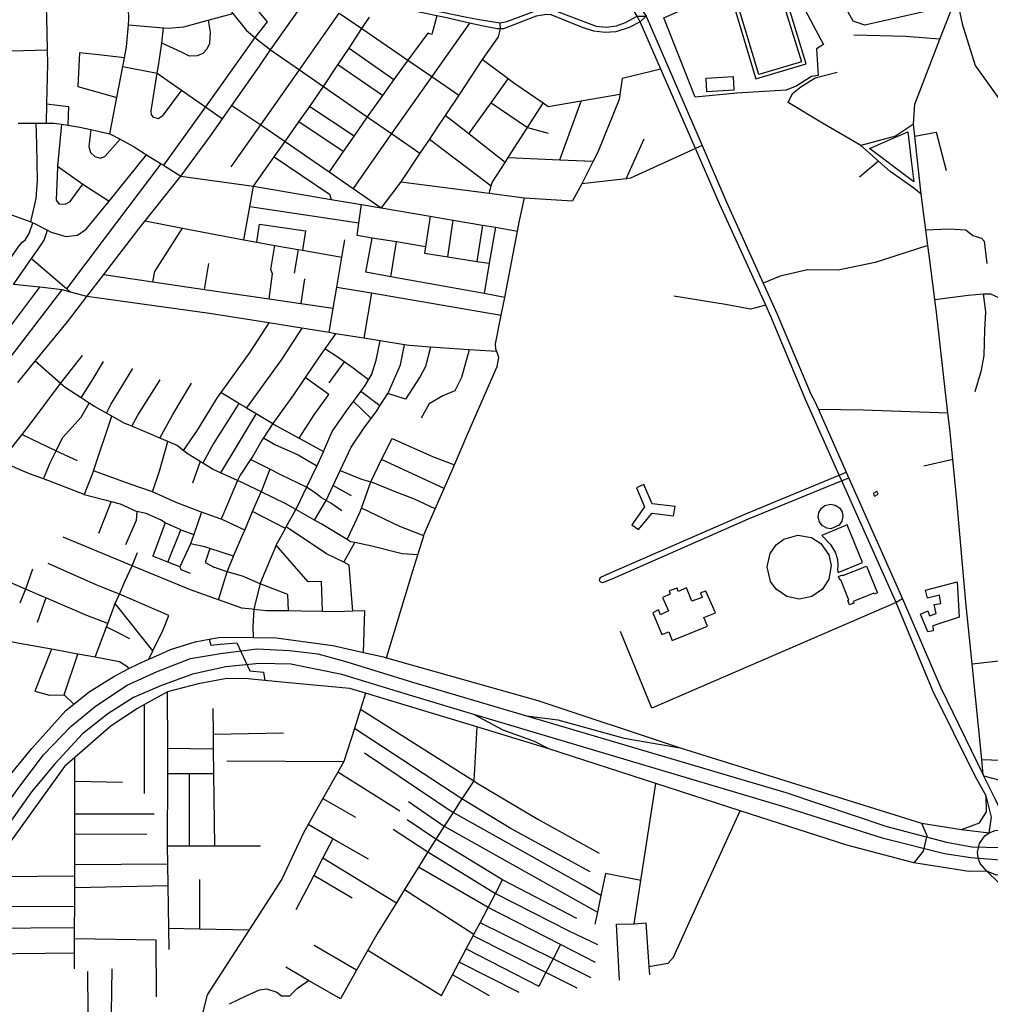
# Model space of a CAD drawing. Header units: millimetres. Extents: x 664923 to 767831, y 3118803 to 3207600.
# Tile 23 of 256: x 697718 to 699129, y 3148029 to 3149460. Entities that reach past the tile are written whole.
import ezdxf

# ---------------------------------------------------------------- set-up
doc = ezdxf.new("R2010")
doc.units = ezdxf.units.MM
for name, color, linetype in [('buildings', 5, 'Continuous'), ('parks', 8, 'Continuous'), ('roads_1', 1, 'Continuous'), ('roads_2', 2, 'Continuous'), ('roads_3', 3, 'Continuous')]:
    doc.layers.add(name, color=color, linetype=linetype)

msp = doc.modelspace()

# ---------------------------------------------------------------- linework, layer by layer
at = {"layer": 'buildings'}
for points in [[(698755.52, 3149482.06), (698788.35, 3149374.03), (698861.36, 3149395.98), (698828.73, 3149502.19), (698834.68, 3149510.95), (698823.71, 3149516.1), (698813.61, 3149518.59), (698801.64, 3149519.38), (698787.54, 3149516.92), (698774.74, 3149511.33), (698764.03, 3149503.16), (698756.22, 3149495.15), (698749.21, 3149487.9), (698755.52, 3149482.06)], [(698614.52, 3148780.01), (698626.38, 3148751.96), (698607.87, 3148726.21), (698617.83, 3148719.35), (698637.6, 3148742.82), (698668.31, 3148739.09), (698670.68, 3148752.88), (698637.56, 3148756.47), (698625.4, 3148784.54), (698614.52, 3148780.01)], [(698958.49, 3148771.42), (698960.51, 3148767.71), (698966.06, 3148770.68), (698964.05, 3148774.41), (698958.49, 3148771.42)], [(698909.42, 3148725.71), (698897.24, 3148720.45), (698891.24, 3148721.29), (698884.68, 3148725.07), (698880.62, 3148730.46), (698878.86, 3148737.38), (698879.82, 3148744.05), (698883.71, 3148750.42), (698888.55, 3148754.04), (698896.65, 3148756.01), (698903.56, 3148754.65), (698909.52, 3148750.63), (698913.36, 3148744.72), (698914.59, 3148738), (698913.13, 3148731.18), (698909.42, 3148725.71)], [(698884, 3148710.78), (698896.5, 3148697.63), (698903.99, 3148685.55), (698906.84, 3148675.68), (698907.36, 3148667.67), (698906.72, 3148660.41), (698907.54, 3148656.99), (698943.35, 3148671.14), (698920.75, 3148726.09), (698884, 3148710.78)], [(698884.87, 3148632.52), (698869.37, 3148621.85), (698851.29, 3148618.15), (698833.15, 3148621.74), (698817.53, 3148632.36), (698809.44, 3148643.72), (698804.46, 3148665.1), (698808.92, 3148684.36), (698817.75, 3148697.01), (698828.67, 3148705.26), (698849.38, 3148710.97), (698868.82, 3148707.54), (698882.36, 3148699.07), (698894.16, 3148682.56), (698897.74, 3148666.74), (698894.37, 3148647.14), (698884.87, 3148632.52)], [(698908.4, 3148650.93), (698914.21, 3148653.25), (698914.63, 3148652.2), (698949.02, 3148665.95), (698964.31, 3148628.08), (698964.71, 3148627.07), (698960.13, 3148625.23), (698959.57, 3148626.63), (698929.63, 3148614.66), (698930.53, 3148612.43), (698924.3, 3148609.94), (698921.86, 3148616), (698923.49, 3148616.64), (698911.69, 3148645.9), (698910.6, 3148645.47), (698908.4, 3148650.93)], [(699034.6, 3148631.21), (699080.51, 3148643.09), (699083.68, 3148591.68), (699045.17, 3148579.33), (699045.84, 3148572.05), (699037.92, 3148570.7), (699027.5, 3148596.32), (699038.03, 3148600.87), (699040.35, 3148593.99), (699050.35, 3148597.43), (699047.4, 3148610.13), (699057.06, 3148611.93), (699055.03, 3148623.72), (699037.72, 3148619.25), (699034.6, 3148631.21)], [(698666.6, 3148557.74), (698718.08, 3148578.7), (698712.77, 3148591.54), (698729.53, 3148598.3), (698715.58, 3148629.74), (698707.95, 3148627.33), (698710.36, 3148620.68), (698695.3, 3148615.28), (698687.31, 3148634.49), (698675.47, 3148629.18), (698673.86, 3148634.12), (698662.42, 3148629.92), (698663.46, 3148625.17), (698652.41, 3148620.59), (698661.18, 3148600.9), (698649.77, 3148595.36), (698646.77, 3148602.56), (698638.26, 3148598.1), (698651.65, 3148566.54), (698661.48, 3148570.62), (698666.6, 3148557.74)]]:
    msp.add_lwpolyline(points, close=True, dxfattribs=at)
at = {"layer": 'parks'}
for points in [[(698654.5, 3149462.5), (698738.87, 3149500.33), (698747.23, 3149490.59), (698766.76, 3149510.16), (698779.2, 3149516.26), (698796.54, 3149520.88), (698809.94, 3149521.81), (698822.69, 3149519.42), (698825.94, 3149519.57), (698818.57, 3149533.66), (698825.99, 3149537.6), (698886.65, 3149424.09), (698876.41, 3149417.8), (698878.55, 3149378.86), (698869.09, 3149377.35), (698847.51, 3149364), (698832.34, 3149357.74), (698760.48, 3149353.33), (698700.21, 3149347.41), (698654.5, 3149462.5)], [(698763.33, 3149476.94), (698824.48, 3149495.82), (698854.51, 3149398.81), (698792.48, 3149380.38), (698763.33, 3149476.94)], [(698715.97, 3149375.1), (698755.15, 3149377.37), (698756.3, 3149357.47), (698717.13, 3149355.2), (698715.97, 3149375.1)], [(699008.96, 3149297.12), (699013.91, 3149255.64), (699017.75, 3149224.5), (698953.07, 3149272.89), (699008.96, 3149297.12)]]:
    msp.add_lwpolyline(points, close=True, dxfattribs=at)
at = {"layer": 'roads_1'}
for points in [[(698978.37, 3148287.51), (699065.19, 3148264.75), (699101.77, 3148258.12), (699143.43, 3148257.28), (699189.91, 3148259.8), (699233.11, 3148266.15), (699276.4, 3148274.15), (699320.08, 3148289.92), (699406.85, 3148336.88), (699468.29, 3148396.79), (699601.35, 3148550.52)], [(695918.54, 3145827.4), (696643.27, 3146843.04), (696771.71, 3147024.94), (696850.22, 3147133.68), (696858.01, 3147143.34), (696924.83, 3147237.04), (697240.54, 3147677.76), (697515.67, 3148061.85), (697717.08, 3148344.22), (697753.29, 3148391.95), (697792.6, 3148433.24), (697828.52, 3148462.42), (697874.81, 3148493.17), (697917.98, 3148512.72), (697966.52, 3148531.66), (698010.34, 3148538.98), (698063.3, 3148546.06), (698110.49, 3148543.33), (698151.66, 3148538.77), (698194.02, 3148527.1), (698287.92, 3148497.7), (698455, 3148448.73)], [(698378.23, 3148450.42), (698285.03, 3148478.56), (698186.77, 3148508.65), (698112.56, 3148523.81), (698066.34, 3148524.78), (698017.98, 3148519.87), (697969.56, 3148509.05), (697924.53, 3148492.68), (697883.79, 3148475.32), (697846.75, 3148451.34), (697809.94, 3148422.46), (697770.11, 3148379.3), (697735.83, 3148337.89), (697532.28, 3148050.45), (697138.61, 3147503.31), (697078.54, 3147428.37), (696935.18, 3147229.25), (696868.31, 3147135.44), (696861.44, 3147125.8), (696783.04, 3147015.81), (696657.86, 3146839.37), (695926.75, 3145813.68)], [(699563.03, 3148469.07), (699478.5, 3148377.53), (699417.3, 3148317.71), (699329.74, 3148270.14), (699284.4, 3148254.83), (699234.54, 3148246.45), (699186.35, 3148241.09), (699143.06, 3148238.97), (699100.49, 3148242.14), (699062.41, 3148248.14), (698973.75, 3148270.26)], [(698487.52, 3148400.51), (698466.38, 3148411.16), (698420.81, 3148427.84), (698378.23, 3148450.42)], [(698973.75, 3148270.26), (698829, 3148316.07), (698378.23, 3148450.42)], [(698455, 3148448.73), (698500.21, 3148442.88), (698596.88, 3148416.04), (698678.2, 3148401.99)], [(698455, 3148448.73), (698831.56, 3148337.21), (698978.37, 3148287.51)]]:
    msp.add_lwpolyline(points, dxfattribs=at)
at = {"layer": 'roads_2'}
for points in [[(699126.93, 3148278.35), (699130.35, 3148301.33), (699122.65, 3148332.25), (699106.94, 3148361.05), (699045.27, 3148485.06), (698991.86, 3148613.12), (698913.13, 3148789.81), (698909.34, 3148798.31), (698860.52, 3148907.92), (698810.08, 3149028.68), (698802.5, 3149045.27), (698735.82, 3149191.35), (698700.26, 3149272.71), (698649.89, 3149387.95), (698619.86, 3149456.67), (698617.85, 3149461.25), (698615.68, 3149464.91), (698600.57, 3149490.42), (698533.58, 3149589.35), (698527.59, 3149598.23), (698424.32, 3149750.12), (698422.89, 3149759.68)], [(698540.68, 3149593.47), (698584.61, 3149529.62), (698628.95, 3149465.17), (698710.15, 3149277.26), (698745.74, 3149194.92), (698798.81, 3149076.98), (698818.99, 3149032.13), (698868.57, 3148914.8), (698873.57, 3148906.43), (698879.19, 3148893.72), (698919.55, 3148802.55), (698923.34, 3148793.99), (699001.04, 3148618.46), (699056.8, 3148489.1), (699118.49, 3148362.87), (699119.16, 3148361.5), (699135.75, 3148327.46), (699153.69, 3148289.2), (699160.09, 3148278.53)], [(699118.49, 3148362.87), (699116.28, 3148385.1), (699102.4, 3148523.86), (699093.44, 3148613.44), (699080.74, 3148756.76), (699074.34, 3148820.93), (699069.9, 3148865.41), (699067.3, 3148888.1), (699050.41, 3149035.06), (699048.07, 3149053.21), (699039.77, 3149117.88), (699037.98, 3149131.89), (699035.03, 3149154.79), (699028.37, 3149206.72), (699019.25, 3149290.54), (699017.33, 3149308.08), (699018.93, 3149337.17), (699055.55, 3149431.74), (699074.63, 3149480.98), (699077.16, 3149504.11), (699061.9, 3149537.63), (699057.56, 3149545.57), (699043.33, 3149572.05)], [(698628.95, 3149465.17), (698619.86, 3149456.67), (698603.94, 3149448.88), (698584.91, 3149442.31), (698569.2, 3149441.49), (698552.9, 3149443.26), (698536.4, 3149448.42), (698490.56, 3149466.83), (698483.98, 3149467.68), (698468.97, 3149465.24), (698421.43, 3149446.76), (698416.5, 3149446.67), (698412.13, 3149446.6), (698390.18, 3149450.98), (698371.84, 3149455.14), (698336.51, 3149463.15), (698324.71, 3149465.6), (698227.82, 3149485.79), (698164.12, 3149501.05), (698152.14, 3149506.56), (698148.13, 3149510.96), (698143.08, 3149516.47), (698137.63, 3149526.27), (698138.31, 3149534.79)], [(698138.31, 3149534.79), (698143.18, 3149527.9), (698152.34, 3149518.61), (698161.25, 3149509.57), (698184.91, 3149500.99), (698269.51, 3149483.85), (698318.74, 3149473.87), (698365.72, 3149464.35), (698386.33, 3149460.18), (698415.95, 3149455.51), (698426.31, 3149457.31), (698475.77, 3149475.56), (698480.06, 3149475.91), (698483.97, 3149476.24), (698487.35, 3149475.35), (698498.52, 3149472.41), (698556.33, 3149450.66), (698570.7, 3149449.27), (698585.72, 3149451.16), (698598.76, 3149456.14), (698615.68, 3149464.91), (698628.95, 3149465.17)], [(697715.58, 3148932.73), (697740.86, 3148963.62), (697787.72, 3149020.86), (697816.14, 3149057.74), (697840.74, 3149089.67), (697891.8, 3149155.94), (697900.86, 3149167.68), (697952.64, 3149232.62), (697994.96, 3149289.65), (698013.35, 3149316.05), (698026.89, 3149335.49), (698066.71, 3149392.63), (698083.14, 3149416.06), (698136.2, 3149491.71)], [(698411.58, 3148977.66), (698371.39, 3148980.47), (698315.56, 3148984.35), (698284.53, 3148986.51), (698277.46, 3148987.65), (698242.25, 3148993.32), (698218.62, 3148997.14), (698177.46, 3149003.78), (698167.96, 3149005.32), (698128.53, 3149011.68), (698080.27, 3149019.46), (697994.39, 3149033.31), (697816.14, 3149057.74), (697792.34, 3149064.25), (697780, 3149067.62), (697747.8, 3149071.12), (697709.34, 3149075.29)], [(697696.41, 3148352.51), (697736, 3148400.94), (697785.56, 3148456.28), (697797.24, 3148465.54), (697819.55, 3148483.23), (697855.31, 3148505.76), (697876.93, 3148517.14), (697891.09, 3148524.21), (697905.94, 3148530.77), (697920.8, 3148537.33), (697937.47, 3148544.7), (697973.42, 3148556.24), (697993.82, 3148559.9), (698010.27, 3148562.85), (698057.76, 3148562.26), (698090.98, 3148561.86), (698173.38, 3148550.95), (698218.22, 3148540.7), (698247.07, 3148534.09), (698251.68, 3148532.78), (698471.23, 3148470.68), (698678.2, 3148401.99), (699028.75, 3148292.55), (699087.12, 3148283.58), (699126.93, 3148278.35)], [(699123.54, 3148223), (699097.74, 3148222.47), (699017.63, 3148235.09), (698920.49, 3148260.4), (698765.18, 3148310.66), (698642.98, 3148350.2), (698487.52, 3148400.51), (698382.48, 3148432.6), (698221.07, 3148481.24), (698198.34, 3148488.09), (698109.48, 3148496.49), (698074.46, 3148500.06), (698050.33, 3148502.51), (698019.47, 3148502.83), (697977.83, 3148495.21), (697933.14, 3148483.27), (697899.83, 3148464.87), (697889.61, 3148459.24), (697851.54, 3148433.98), (697798.51, 3148388.16), (697783.4, 3148375.1), (697667.83, 3148214.82)], [(699087.12, 3148283.58), (699113.29, 3148293.04), (699123.06, 3148308.84), (699122.65, 3148332.25)], [(699028.75, 3148292.55), (699036.64, 3148274.52), (699031.07, 3148252.04), (699017.63, 3148235.09)], [(699164.75, 3148223.76), (699152.27, 3148217.43), (699137.56, 3148216.86), (699123.54, 3148223), (699114.23, 3148233.78), (699111.18, 3148241.69), (699110.25, 3148250.63), (699112.99, 3148262.8), (699120.94, 3148273.96), (699126.93, 3148278.35), (699135.81, 3148281.89), (699145.26, 3148282.78), (699160.09, 3148278.53)], [(699141.37, 3148205.82), (699123.54, 3148223)]]:
    msp.add_lwpolyline(points, dxfattribs=at)
at = {"layer": 'roads_3'}
for points in [[(699074.63, 3149480.98), (698946.46, 3149452.06), (698929.38, 3149457.9), (698881.52, 3149544.69), (698873.35, 3149559.51)], [(698043.71, 3149498.75), (698077.85, 3149456.81), (698060.29, 3149434.29), (697988.28, 3149333.55), (697927.44, 3149248.44)], [(698007.51, 3149496.42), (698011.85, 3149489.55), (698028.17, 3149469.03), (698048.03, 3149444.05), (698060.29, 3149434.29), (698083.14, 3149416.06), (698124.83, 3149387.2), (698160.08, 3149362.78), (698223.47, 3149318.9), (698258.71, 3149294.51), (698300.02, 3149265.92)], [(699077.16, 3149504.11), (699087.82, 3149454.13), (699106.74, 3149393.66), (699143.42, 3149342.09), (699162.57, 3149304.65), (699171.58, 3149282.54)], [(697849.5, 3149294.25), (697859.71, 3149347.14), (697868.38, 3149392.11), (697870.8, 3149404.61), (697873.86, 3149420.48), (697876.34, 3149452.58), (697876.88, 3149459.58), (697876.58, 3149477.28), (697876.47, 3149484.15)], [(697757.1, 3149476.56), (697757.37, 3149463.45), (697758.33, 3149416.03), (697758.75, 3149395.77), (697757.44, 3149337.76), (697756.81, 3149309.75)], [(697876.34, 3149452.58), (697927.41, 3149448.24), (697934.13, 3149447.66), (697956.73, 3149449.38), (697992.34, 3149459.22), (698028.17, 3149469.03)], [(698025.95, 3149246.12), (698068.75, 3149307.19), (698124.83, 3149387.2), (698182.61, 3149469.65)], [(698182.61, 3149469.65), (698215.75, 3149446.95), (698282.36, 3149401.3), (698317.14, 3149377.48), (698356.47, 3149350.53)], [(697992.34, 3149459.22), (697995.34, 3149441.76), (697994.46, 3149425.4), (697990.53, 3149417.25), (697984.44, 3149410.8), (697976.58, 3149407.39), (697965.36, 3149407.21), (697953.47, 3149412.78), (697925.02, 3149425.77)], [(698044.28, 3149140.07), (698052.8, 3149188.27), (698058.06, 3149218.03), (698088.42, 3149260.85), (698104.27, 3149283.19), (698124.05, 3149311.4), (698139.94, 3149334.05), (698160.08, 3149362.78), (698180.96, 3149394.34), (698197.04, 3149418.64), (698215.75, 3149446.95), (698226.81, 3149463.66)], [(698324.71, 3149465.6), (698317.54, 3149438.25), (698311.32, 3149440.27), (698282.36, 3149401.3), (698262.25, 3149373.15), (698245.49, 3149349.7), (698223.47, 3149318.9), (698204.43, 3149291.43), (698188.37, 3149268.25), (698168.09, 3149239)], [(698371.84, 3149455.14), (698317.14, 3149377.48), (698258.71, 3149294.51), (698203.15, 3149214.7)], [(698415.95, 3149455.51), (698416.5, 3149446.67), (698413.61, 3149435.06), (698390.57, 3149401.97), (698356.47, 3149350.53), (698336.88, 3149320.99), (698325.7, 3149304.11), (698313.71, 3149286.28), (698300.02, 3149265.92), (698272.27, 3149224.63), (698243.55, 3149186.71)], [(697953.66, 3149357.72), (697925.65, 3149319.59), (697920.1, 3149316.02), (697913.3, 3149317.84), (697909.76, 3149321.62), (697909.66, 3149327.59), (697918.32, 3149382.38), (697919.97, 3149392.79), (697925.02, 3149425.77), (697927.41, 3149448.24)], [(699055.55, 3149431.74), (699005.83, 3149435.55), (698930.31, 3149437.34)], [(697707.19, 3149414.55), (697758.33, 3149416.03)], [(697870.8, 3149404.61), (697833.21, 3149408.69), (697805.38, 3149411.9), (697803.12, 3149362.74), (697859.71, 3149347.14)], [(698197.04, 3149418.64), (698262.25, 3149373.15)], [(698590.36, 3149351.32), (698534.2, 3149341.74), (698486.38, 3149333.57), (698479.11, 3149338.53), (698437.96, 3149366.6), (698428.01, 3149374.03), (698390.57, 3149401.97)], [(697868.38, 3149392.11), (697918.32, 3149382.38), (697953.66, 3149357.72), (697988.28, 3149333.55), (698013.35, 3149316.05)], [(698245.49, 3149349.7), (698180.96, 3149394.34)], [(698649.89, 3149387.95), (698593.66, 3149374.73), (698590.36, 3149351.32), (698589.34, 3149344.07), (698558.54, 3149267.55), (698551.83, 3149254.2), (698535.33, 3149221.37), (698521.63, 3149196.71)], [(699028.37, 3149206.72), (699017.55, 3149214.97), (698983.5, 3149239.5), (698966.52, 3149254.51), (698940.81, 3149277.25), (698884.77, 3149309.77), (698835.23, 3149339.68), (698841.28, 3149352.72), (698853.42, 3149362.33), (698874.41, 3149375.42), (698906.22, 3149383.82)], [(698371.08, 3149294.08), (698403.33, 3149339.38), (698428.01, 3149374.03)], [(697757.44, 3149337.76), (697789.58, 3149333.93), (697788.4, 3149306.54)], [(698400.7, 3149207.84), (698403.72, 3149218.61), (698405.07, 3149223.45), (698423.82, 3149252.59), (698428.36, 3149259.64), (698456.38, 3149303.19), (698479.11, 3149338.53)], [(698403.33, 3149339.38), (698456.38, 3149303.19), (698486.17, 3149294.94)], [(698503.28, 3149256.34), (698534.2, 3149341.74)], [(698026.89, 3149335.49), (698068.75, 3149307.19), (698104.27, 3149283.19), (698168.09, 3149239), (698203.15, 3149214.7), (698243.55, 3149186.71)], [(698139.94, 3149334.05), (698204.43, 3149291.43)], [(697716.39, 3149309.53), (697742.16, 3149309.67), (697756.81, 3149309.75), (697768.21, 3149309.82), (697779.19, 3149308.03), (697788.4, 3149306.54), (697805.82, 3149303.71), (697821.94, 3149300.23), (697849.5, 3149294.25), (697864.34, 3149286.23), (697885.01, 3149275.04), (697902.93, 3149263.8), (697923.89, 3149250.66), (697927.44, 3149248.44), (697952.64, 3149232.62)], [(697734.56, 3149166.05), (697742.26, 3149200.39), (697744.33, 3149226.39), (697743.26, 3149278.7), (697742.16, 3149309.67)], [(698188.37, 3149268.25), (698124.05, 3149311.4)], [(698423.82, 3149252.59), (698371.08, 3149294.08), (698336.88, 3149320.99)], [(697779.19, 3149308.03), (697773.57, 3149247.4), (697773.41, 3149245.54), (697771.3, 3149197.99), (697775.26, 3149192.47), (697784.75, 3149191.87), (697791.64, 3149196.02), (697810.36, 3149221.15)], [(697821.94, 3149300.23), (697818.93, 3149275.55), (697821.2, 3149267.13), (697827.48, 3149261.27), (697835.64, 3149258.9), (697842.18, 3149261.32), (697864.34, 3149286.23)], [(699017.33, 3149308.08), (698991.04, 3149290.65), (698940.81, 3149277.25)], [(699019.25, 3149290.54), (699050.19, 3149296.75), (699064.87, 3149240.82)], [(698313.71, 3149286.28), (698403.72, 3149218.61)], [(698599.51, 3149228.73), (698625.89, 3149286.86)], [(698710.15, 3149277.26), (698700.26, 3149272.71), (698606.16, 3149229.5), (698599.51, 3149228.73), (698535.33, 3149221.37)], [(697681.12, 3149185.59), (697734.56, 3149166.05), (697737.41, 3149165), (697739.18, 3149164.35), (697759.02, 3149154.07), (697763.96, 3149151.5), (697785.35, 3149144.93), (697802.33, 3149146.95), (697815.14, 3149155.44), (697848.35, 3149196.42), (697902.93, 3149263.8)], [(698088.42, 3149260.85), (698168.78, 3149206.72), (698171.2, 3149198.88)], [(698428.36, 3149259.64), (698503.28, 3149256.34), (698551.83, 3149254.2)], [(698966.52, 3149254.51), (698938.67, 3149231.13)], [(697773.57, 3149247.4), (697810.36, 3149221.15), (697848.35, 3149196.42)], [(697786.91, 3149068.92), (697843.24, 3149143.29), (697923.89, 3149250.66)], [(697952.64, 3149232.62), (698058.06, 3149218.03), (698171.2, 3149198.88), (698215.26, 3149191.47), (698243.55, 3149186.71)], [(698272.27, 3149224.63), (698400.7, 3149207.84), (698452.13, 3149201.12), (698521.63, 3149196.71)], [(699048.07, 3149053.21), (699096.61, 3149059.84), (699119.06, 3149061.52), (699128.88, 3149061.91), (699146.03, 3149054.16), (699165.03, 3149053.4), (699173.37, 3149063.75), (699179.26, 3149076.01), (699194.12, 3149087.77), (699207.69, 3149099.06), (699224.09, 3149109.98), (699245.05, 3149135.09), (699248.7, 3149164.01), (699289.16, 3149197.27), (699316.33, 3149216.83)], [(698251.68, 3148532.78), (698289.74, 3148659.35), (698296.99, 3148682.53), (698305.56, 3148709.9), (698306.35, 3148712.42), (698322.28, 3148749.09), (698335.17, 3148778.75), (698350.17, 3148813.29), (698369.81, 3148858.5), (698412.17, 3148956.11), (698414.65, 3148969.24), (698411.58, 3148977.66), (698410.2, 3148981.48), (698410.07, 3148988.79), (698418.25, 3149030.89), (698423.23, 3149056.55), (698441.95, 3149152.91), (698444.42, 3149165.59), (698452.13, 3149201.12)], [(698211.41, 3149164.57), (698052.8, 3149188.27)], [(698208.79, 3149146.34), (698211.41, 3149164.57), (698215.26, 3149191.47)], [(698243.55, 3149186.71), (698315.1, 3149174.53), (698348.09, 3149168.91), (698391.03, 3149161.59), (698409.6, 3149158.43), (698441.95, 3149152.91)], [(697900.86, 3149167.68), (697954.89, 3149157.28), (698044.28, 3149140.07), (698062.97, 3149136.76), (698089.15, 3149132.09), (698123.34, 3149126.01), (698129.32, 3149124.92), (698186.46, 3149114.76)], [(698315.1, 3149174.53), (698308.12, 3149130.16), (698306.63, 3149120.62), (698340.6, 3149115.35), (698382.66, 3149108.82), (698400.8, 3149106.01)], [(698340.6, 3149115.35), (698348.09, 3149168.91)], [(697681.87, 3149078.28), (697691.56, 3149095.36), (697696.46, 3149102.82), (697706.08, 3149114.49), (697717.16, 3149130.74), (697722.72, 3149137.13), (697726.61, 3149139.59), (697732.12, 3149149.22), (697737.41, 3149165)], [(697709.34, 3149075.29), (697735.76, 3149113.01), (697745.24, 3149126.53), (697754.09, 3149139.76), (697759.02, 3149154.07)], [(697911.85, 3149079.22), (697914.76, 3149094.07), (697954.89, 3149157.28)], [(698062.97, 3149136.76), (698066.87, 3149162.9), (698133.53, 3149153.05), (698129.32, 3149124.92)], [(698391.03, 3149161.59), (698382.66, 3149108.82)], [(698409.6, 3149158.43), (698400.8, 3149106.01), (698393.4, 3149061.95)], [(699035.03, 3149154.79), (699069, 3149155.91), (699093.46, 3149154.8), (699103.64, 3149146.52), (699116.14, 3149142.59), (699119.93, 3149138.32), (699123.96, 3149105.82)], [(698167.96, 3149005.32), (698173.94, 3149040.68), (698179.16, 3149071.59), (698186.46, 3149114.76), (698190.91, 3149139.9)], [(698308.12, 3149130.16), (698265.88, 3149137.04), (698230.77, 3149142.77), (698208.79, 3149146.34)], [(698221.66, 3149093.04), (698230.77, 3149142.77)], [(698257.56, 3149086.54), (698265.88, 3149137.04)], [(698081.16, 3149054.33), (698085.77, 3149090.8), (698083.34, 3149097.1), (698089.15, 3149132.09)], [(698123.34, 3149126.01), (698117.28, 3149091.91)], [(699037.98, 3149131.89), (698961.28, 3149107.37), (698907.77, 3149096.03), (698863.01, 3149096.5), (698823.67, 3149087.23), (698798.81, 3149076.98)], [(697735.76, 3149113.01), (697786.91, 3149068.92), (697792.34, 3149064.25)], [(697986.96, 3149068.17), (697993.46, 3149105.98)], [(697840.74, 3149089.67), (697911.85, 3149079.22), (697986.96, 3149068.17), (698081.16, 3149054.33), (698127.13, 3149047.56), (698173.94, 3149040.68)], [(698132.12, 3149083.3), (698127.13, 3149047.56)], [(698423.23, 3149056.55), (698393.4, 3149061.95), (698257.56, 3149086.54), (698221.66, 3149093.04)], [(697668.21, 3149037.08), (697702.8, 3149011.2), (697747.8, 3149071.12)], [(697688.98, 3148949.19), (697780, 3149067.62)], [(698179.16, 3149071.59), (698229.62, 3149063), (698418.25, 3149030.89)], [(698229.62, 3149063), (698218.62, 3148997.14)], [(698802.5, 3149045.27), (698780.17, 3149039.24), (698743.93, 3149046.3), (698668.76, 3149058.33)], [(699107.06, 3148919.56), (699116.13, 3148950.75), (699119.92, 3148972.31), (699121.05, 3149009.02), (699122.34, 3149035.53), (699119.06, 3149061.52)], [(698080.27, 3149019.46), (698052.69, 3148976.96), (698010.54, 3148918.16), (698005.56, 3148911.21), (697976.25, 3148863.62), (697956.22, 3148834.17)], [(698128.53, 3149011.68), (698099.06, 3148966.48), (698048.09, 3148895.93), (698036.87, 3148902.57), (698010.54, 3148918.16)], [(698177.46, 3149003.78), (698161.78, 3148981.65), (698152.7, 3148968.85), (698133.47, 3148940.26), (698116.51, 3148915.05), (698086.41, 3148873.11), (698072.81, 3148852.57), (698070.7, 3148849.38), (698057.12, 3148825.91), (698053.84, 3148820.89), (698039.04, 3148798.25), (698034.72, 3148790.41), (698011.44, 3148734.11)], [(698147.03, 3148732.66), (698163.74, 3148761.46), (698173.9, 3148783.35), (698177.15, 3148790.38), (698184.01, 3148805.02), (698199.9, 3148838.95), (698219.92, 3148868.59), (698229.07, 3148880.63), (698237.64, 3148891.9), (698241.86, 3148898.73), (698253.16, 3148917.04), (698254.84, 3148919.76), (698271.87, 3148958.48), (698277.46, 3148987.65)], [(698160.02, 3148832.47), (698172.61, 3148861.78), (698195.84, 3148895.16), (698203.31, 3148905.36), (698213.93, 3148919.85), (698220.33, 3148928.59), (698225.3, 3148936.61), (698230.32, 3148944.72), (698236.62, 3148965.25), (698242.25, 3148993.32)], [(698225.3, 3148936.61), (698201.15, 3148954.95), (698190.17, 3148962.76), (698182.57, 3148968.15), (698161.78, 3148981.65)], [(698315.56, 3148984.35), (698307.91, 3148955.96), (698300.52, 3148941.73), (698279.25, 3148908.59), (698253.16, 3148917.04)], [(698371.39, 3148980.47), (698360.64, 3148939.99), (698350.7, 3148920.72), (698333.37, 3148913.48), (698313.49, 3148901.86), (698301.61, 3148881.03)], [(697777.68, 3148931.43), (697809.68, 3148971.89)], [(698296.99, 3148682.53), (698274.41, 3148684.12), (698230.14, 3148694.88), (698205.62, 3148700.17), (698199.26, 3148701.54), (698194.22, 3148704.58), (698156.49, 3148727.3), (698147.03, 3148732.66), (698119.68, 3148748.16), (698105.15, 3148756.4), (698069.23, 3148773.89), (698044.42, 3148785.98), (698034.72, 3148790.41), (698010.04, 3148801.68), (697999.58, 3148806.44), (697984.47, 3148815.72), (697980.74, 3148818.02), (697963.09, 3148828.85), (697956.22, 3148834.17), (697947.15, 3148841.18), (697933.61, 3148847.08), (697921.9, 3148852.19), (697913.26, 3148855.96), (697881.21, 3148869.18), (697870.37, 3148873.66), (697852.11, 3148883.97), (697844.5, 3148888.26), (697827.06, 3148898.11), (697819.64, 3148902.89), (697807.9, 3148910.45), (697784.32, 3148925.64), (697777.68, 3148931.43), (697740.86, 3148963.62)], [(697807.9, 3148910.45), (697825.31, 3148938.07), (697840.38, 3148963.5)], [(697844.5, 3148888.26), (697851.03, 3148900.94), (697883.1, 3148953.15)], [(698190.17, 3148962.76), (698167.63, 3148932.34)], [(697881.21, 3148869.18), (697889.91, 3148885.53), (697922.45, 3148936.66)], [(698124.33, 3148852.09), (698146.35, 3148885.99), (698167.46, 3148915.43), (698133.47, 3148940.26)], [(697690.89, 3148817.95), (697722.19, 3148857.51), (697733.9, 3148872.31), (697777.68, 3148931.43)], [(697921.9, 3148852.19), (697940.75, 3148886.17), (697968.35, 3148932)], [(698241.86, 3148898.73), (698213.93, 3148919.85)], [(697753.12, 3148792.8), (697762.67, 3148816.27), (697771.22, 3148833.39), (697780.83, 3148852.62), (697807.83, 3148882.38), (697819.64, 3148902.89)], [(698036.87, 3148902.57), (698000.11, 3148844.38), (697984.47, 3148815.72)], [(698048.09, 3148895.93), (698062.14, 3148887.56), (698086.41, 3148873.11), (698090.63, 3148870.6), (698124.33, 3148852.09), (698160.02, 3148832.47), (698150.19, 3148811.94), (698135.27, 3148780.74), (698119.68, 3148748.16)], [(698229.07, 3148880.63), (698203.31, 3148905.36)], [(699067.3, 3148888.1), (698944.04, 3148892.77), (698879.19, 3148893.72)], [(698045.41, 3148718.52), (698013.48, 3148733.38), (698011.44, 3148734.11), (697982.75, 3148744.37), (697981, 3148745), (697945.85, 3148758.52), (697911.55, 3148773.79), (697880.6, 3148784.56), (697825.93, 3148804.27), (697852.11, 3148883.97)], [(698062.14, 3148887.56), (698037.39, 3148846.52), (698010.04, 3148801.68)], [(697722.19, 3148857.51), (697771.22, 3148833.39), (697801.95, 3148819.43)], [(698072.81, 3148852.57), (698090.08, 3148842.1), (698123.05, 3148827.89), (698150.19, 3148811.94)], [(698194.22, 3148704.58), (698212.69, 3148743.85), (698214.92, 3148750.14), (698228.52, 3148788.63), (698244.13, 3148820.8), (698259.54, 3148851.67), (698318.47, 3148825.09), (698350.17, 3148813.29)], [(697812.32, 3148769.95), (697769.38, 3148786.57), (697753.12, 3148792.8), (697732.71, 3148800.27), (697690.89, 3148817.95), (697688.75, 3148818.86), (697678.63, 3148823.65), (697663.43, 3148831.86), (697645.8, 3148847.46)], [(697911.55, 3148773.79), (697921.77, 3148803.97), (697933.61, 3148847.08)], [(697980.74, 3148818.02), (697969.77, 3148786.55)], [(698186.4, 3148746.24), (698170.73, 3148757.48), (698163.74, 3148761.46), (698157.06, 3148765.29), (698146.23, 3148773.35), (698135.27, 3148780.74), (698099.11, 3148797.96), (698081.83, 3148806.71), (698053.84, 3148820.89)], [(698335.17, 3148778.75), (698244.13, 3148820.8)], [(699074.34, 3148820.93), (699032.15, 3148811.06)], [(697825.93, 3148804.27), (697812.32, 3148769.95), (697844.32, 3148761.8), (697851.16, 3148760.05), (697864.26, 3148756.71), (697888.89, 3148745.62), (697887.59, 3148732.14), (697872.03, 3148697.14)], [(698081.83, 3148806.71), (698069.23, 3148773.89)], [(698184.01, 3148805.02), (698215.21, 3148792.52), (698228.52, 3148788.63)], [(698561, 3148644.89), (698561.35, 3148647.75), (698562.96, 3148649.95), (698574.35, 3148655.31), (698774.59, 3148742.36), (698909.34, 3148798.31), (698919.55, 3148802.55)], [(698923.34, 3148793.99), (698913.13, 3148789.81), (698777.2, 3148734.1), (698578.73, 3148646.96), (698565.42, 3148641.56), (698562.25, 3148643.28), (698561, 3148644.89)], [(698173.9, 3148783.35), (698199.9, 3148768.61)], [(698322.28, 3148749.09), (698292.14, 3148763.26), (698263.14, 3148774.71), (698228.52, 3148788.63)], [(698007.24, 3148617.04), (698019.75, 3148657.93), (698029.34, 3148680.62), (698042.14, 3148710.92), (698045.41, 3148718.52), (698056.89, 3148745.21), (698069.23, 3148773.89)], [(697851.16, 3148760.05), (697832.96, 3148713.31)], [(697929.96, 3148728.81), (697923.18, 3148733.25), (697902.06, 3148742.45), (697888.89, 3148745.62)], [(697982.75, 3148744.37), (697971.54, 3148711.76), (697966.88, 3148698.2)], [(698104.62, 3148720.87), (698056.89, 3148745.21)], [(698158.56, 3148600.16), (698157.19, 3148643.54), (698137.56, 3148643.21), (698091.26, 3148696.7), (698104.62, 3148720.87), (698105.87, 3148723.14), (698119.68, 3148748.16)], [(698305.56, 3148709.9), (698270.99, 3148723.38), (698214.92, 3148750.14)], [(697952.61, 3148718.55), (697929.96, 3148728.81), (697912, 3148680.52)], [(698189.54, 3148671.76), (698164.25, 3148683.71), (698105.87, 3148723.14)], [(698218.22, 3148540.7), (698219.99, 3148600.89), (698202.31, 3148600.4), (698178.1, 3148599.74), (698158.56, 3148600.16), (698127.24, 3148600.84), (698109.29, 3148600.85), (698077.04, 3148600.86), (698058.59, 3148603.26), (698056.27, 3148603.55), (698041.18, 3148605.04), (698007.24, 3148617.04), (697966.76, 3148631.36), (697881.82, 3148666.55), (697870.07, 3148671.41), (697781.51, 3148707.92)], [(697933.64, 3148671.94), (697952.61, 3148718.55), (697971.54, 3148711.76)], [(698029.34, 3148680.62), (697994.71, 3148691.74), (697987.68, 3148694), (697966.88, 3148698.2), (697951.3, 3148664.94), (697933.64, 3148671.94), (697912, 3148680.52)], [(698091.26, 3148696.7), (698068.61, 3148642.48), (698068.01, 3148640.18), (698061.03, 3148613.48), (698058.59, 3148603.26), (698057.25, 3148578.46), (698057.76, 3148562.26)], [(698202.31, 3148600.4), (698197.25, 3148667.55), (698189.54, 3148671.76), (698205.62, 3148700.17)], [(697846.5, 3148582.48), (697816.21, 3148594.48), (697756.39, 3148619.85), (697751.68, 3148621.85), (697726.96, 3148632.49), (697691, 3148647.97), (697678.58, 3148652.54), (697660.42, 3148659.22), (697629.52, 3148670.6), (697636.36, 3148691.99)], [(697828.2, 3148533.61), (697844.68, 3148577.64), (697846.5, 3148582.48), (697857.38, 3148611.54), (697863.31, 3148625.34), (697871.68, 3148644.81), (697881.82, 3148666.55), (697889.75, 3148685.72)], [(697994.71, 3148691.74), (697987.86, 3148671.54), (698000.79, 3148664.47)], [(697905.94, 3148530.77), (697911.97, 3148543.11), (697926.78, 3148573.35), (697935.15, 3148594.33), (697863.31, 3148625.34), (697833.16, 3148637.35), (697804.59, 3148650.1), (697759.73, 3148669.98)], [(697951.3, 3148664.94), (697952.48, 3148661.23), (697966.11, 3148655.6)], [(697736.99, 3148661.5), (697726.96, 3148632.49), (697718.53, 3148612.06)], [(698109.29, 3148600.85), (698107.96, 3148624.9), (698068.01, 3148640.18), (698042.09, 3148651.26), (698019.75, 3148657.93), (698014.32, 3148659.55), (698000.79, 3148664.47)], [(697756.39, 3148619.85), (697743.88, 3148583.92)], [(697911.97, 3148543.11), (697857.38, 3148611.54)], [(699001.04, 3148618.46), (698991.86, 3148613.12), (698636.93, 3148459.59), (698591.32, 3148570.93)], [(697876.93, 3148517.14), (697875.4, 3148519.31), (697863.26, 3148527.17), (697828.2, 3148533.61), (697802.72, 3148538.29), (697764.59, 3148545.29), (697718.39, 3148553.77), (697679.99, 3148560.81), (697657.08, 3148565.03), (697649.08, 3148566.49), (697629.43, 3148570.1), (697622.64, 3148571.35), (697582.18, 3148579.05), (697539.67, 3148587.91), (697492.71, 3148597.71), (697445.85, 3148607.48)], [(697844.68, 3148577.64), (697863.16, 3148568.72), (697877.8, 3148560.83)], [(697993.82, 3148559.9), (697996.33, 3148551.24), (698009.79, 3148552.53), (698034.17, 3148554.56), (698052.75, 3148513.86), (698072.66, 3148511.85), (698074.46, 3148500.06)], [(697764.59, 3148545.29), (697740.49, 3148484.54)], [(697783.24, 3148478.97), (697802.72, 3148538.29)], [(699102.4, 3148523.86), (699166.99, 3148531.36)], [(697740.49, 3148484.54), (697761.92, 3148478.61), (697783.24, 3148478.97), (697797.24, 3148465.54)], [(697935.6, 3148109.05), (697935.12, 3148139.85), (697934.16, 3148201.91), (697933.67, 3148233.06), (697933.25, 3148259.81), (697933.81, 3148364.04), (697933.91, 3148381.95), (697933.76, 3148401.74), (697933.14, 3148483.27)], [(698221.07, 3148481.24), (698213.77, 3148458.27), (698204.8, 3148430.04), (698189.66, 3148382.39), (698180.85, 3148366.81), (698159.09, 3148328.35), (698137.79, 3148290.68), (698130.89, 3148278.49), (698099.26, 3148211.11), (698057.43, 3148145.94), (698052.13, 3148137.76), (697990.8, 3148043.08), (697967.46, 3147951.03)], [(697899.67, 3148335.58), (697899.83, 3148464.87)], [(698001.86, 3148259.68), (698000.61, 3148364.21), (698000.17, 3148400.74), (697999.92, 3148421.89), (697999.47, 3148459.01)], [(698213.77, 3148458.27), (698378.13, 3148354.22), (698383.34, 3148350.93), (698471.14, 3148298.17), (698560.26, 3148249.17)], [(697999.92, 3148421.89), (698101.56, 3148423.99)], [(698382.48, 3148432.6), (698378.13, 3148354.22), (698361, 3148327.84), (698348.12, 3148308.01), (698335.23, 3148288.14), (698322.9, 3148269.14), (698311.71, 3148251.04), (698297.92, 3148228.73), (698277.8, 3148196.18), (698265.89, 3148176.91), (698239.45, 3148134.12), (698224.56, 3148108), (698207.94, 3148078.83), (698184.38, 3148037.48), (698138.3, 3148064.15), (698105.19, 3148083.32)], [(698547.59, 3148221.65), (698431.36, 3148285.13), (698361, 3148327.84), (698204.8, 3148430.04)], [(697933.76, 3148401.74), (698000.17, 3148400.74)], [(698219.54, 3148394.55), (698348.12, 3148308.01)], [(697798.03, 3148081.1), (697798.12, 3148103.81), (697798.2, 3148124.91), (697798.28, 3148140.95), (697798.4, 3148172.06), (697798.51, 3148199.26), (697798.58, 3148215.76), (697798.65, 3148231.97), (697798.71, 3148247.49), (697798.67, 3148276.95), (697798.63, 3148305.99), (697798.56, 3148353.11), (697798.51, 3148388.16)], [(698019.69, 3148383.37), (698189.66, 3148382.39)], [(699116.28, 3148385.1), (699187.41, 3148382.85)], [(698270.8, 3148309.93), (698180.85, 3148366.81)], [(697868.07, 3148351.78), (697798.56, 3148353.11)], [(698000.61, 3148364.21), (697964.93, 3148364.12), (697933.81, 3148364.04)], [(697964.93, 3148364.12), (697964.72, 3148259.75)], [(698590.05, 3148064.36), (698585.9, 3148146.04), (698611.38, 3148146.47), (698621.15, 3148209.43), (698642.98, 3148350.2)], [(699119.16, 3148361.5), (699141.16, 3148355.76), (699205.65, 3148336.56)], [(698159.09, 3148328.35), (698206.5, 3148301.18)], [(698283.54, 3148323.9), (698335.23, 3148288.14), (698557.86, 3148163.26)], [(698562.92, 3148187.27), (698539.44, 3148200.87), (698348.12, 3148308.01)], [(698632.86, 3148084.14), (698660.84, 3148089.14), (698668.4, 3148097.72), (698693.54, 3148153.56), (698765.18, 3148310.66)], [(697798.63, 3148305.99), (697913.89, 3148306)], [(698527.91, 3148154.11), (698420.23, 3148210.06), (698322.9, 3148269.14), (698281.49, 3148297.18)], [(698225.3, 3148240.19), (698173.64, 3148269.99), (698137.79, 3148290.68)], [(698260.91, 3148283.83), (698311.71, 3148251.04), (698409.76, 3148190.33), (698516.25, 3148136.03), (698557.86, 3148116.29)], [(697798.67, 3148276.95), (697903.17, 3148276.4)], [(698173.64, 3148269.99), (698159.08, 3148242.08), (698145.88, 3148216.76), (698119.67, 3148166.49)], [(697933.25, 3148259.81), (697964.72, 3148259.75), (698001.86, 3148259.68), (698068.57, 3148259.56)], [(698159.08, 3148242.08), (698265.89, 3148176.91)], [(697933.67, 3148233.06), (697798.65, 3148231.97)], [(698555.34, 3148090.11), (698504.38, 3148116.2), (698399.05, 3148170.12), (698297.92, 3148228.73)], [(697798.58, 3148215.76), (697689.48, 3148214.52), (697686.89, 3148208.12), (697673.97, 3148204.65)], [(697979.98, 3148139.05), (697980.3, 3148210.88)], [(698201.75, 3148183.59), (698145.88, 3148216.76)], [(698331.16, 3148042.09), (698347.17, 3148072.28), (698356.98, 3148090.8), (698367.21, 3148110.1), (698377.2, 3148128.93), (698378.5, 3148131.37), (698387.32, 3148147.99), (698399.05, 3148170.12), (698409.76, 3148190.33), (698420.23, 3148210.06)], [(698621.15, 3148209.43), (698569.75, 3148219.66), (698562.92, 3148187.27), (698557.86, 3148163.26), (698554.21, 3148145.71)], [(697798.51, 3148199.26), (697934.16, 3148201.91)], [(698277.8, 3148196.18), (698378.5, 3148131.37)], [(697671.27, 3148171.51), (697798.4, 3148172.06)], [(697670.24, 3148139.96), (697798.28, 3148140.95)], [(697935.12, 3148139.85), (697979.98, 3148139.05), (698052.13, 3148137.76)], [(698548.99, 3148068), (698493.5, 3148095.45), (698387.32, 3148147.99)], [(698611.38, 3148146.47), (698628.44, 3148147.75), (698632.86, 3148084.14), (698633.67, 3148072.38)], [(697798.2, 3148124.91), (697916.62, 3148123.26)], [(697917.04, 3148040.17), (697916.62, 3148123.26)], [(698528.51, 3148052.91), (698483.14, 3148075.7), (698377.2, 3148128.93)], [(698207.94, 3148078.83), (698146.41, 3148115.02)], [(698224.56, 3148108), (698331.16, 3148042.09)], [(698367.21, 3148110.1), (698472.76, 3148055.91)], [(698504.38, 3148116.2), (698493.5, 3148095.45), (698483.14, 3148075.7), (698472.76, 3148055.91)], [(697798.12, 3148103.81), (697670.09, 3148102.46)], [(697851.42, 3147956.49), (697852.1, 3148016.64), (697852.82, 3148080.69)], [(698444.06, 3148046.78), (698356.98, 3148090.8)], [(697818.2, 3148018.16), (697817.31, 3148077.21)], [(698023.36, 3148030.06), (698047.54, 3148041.83), (698067.15, 3148050.45), (698077.32, 3148051.85), (698092.21, 3148046.88), (698098.78, 3148041.77), (698110.82, 3148041.66), (698122.05, 3148052.61), (698138.3, 3148064.15)], [(698401.09, 3148041.53), (698347.17, 3148072.28)]]:
    msp.add_lwpolyline(points, dxfattribs=at)

doc.saveas('drawing.dxf')
